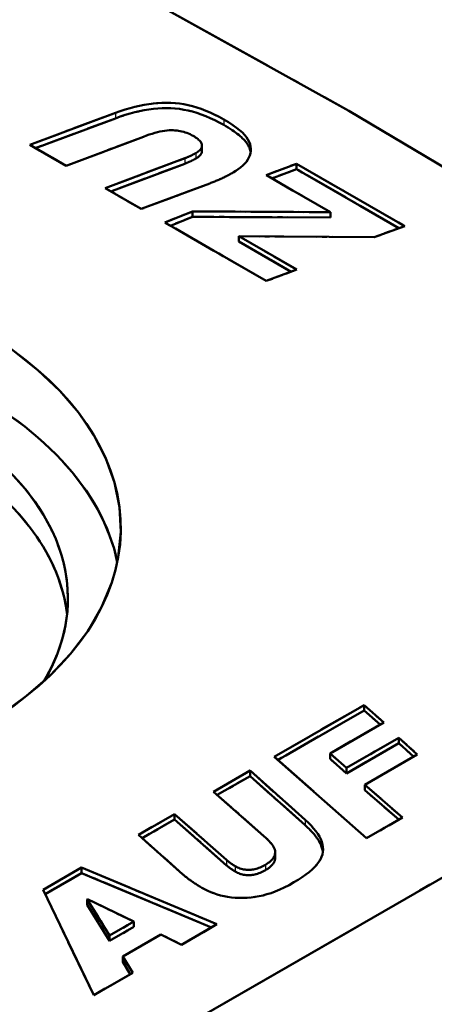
# Model space of a CAD drawing. Header units: millimetres. Extents: x 0 to 420, y 0 to 594.
# Tile 9 of 13: x 326 to 335, y 187 to 207. Entities that reach past the tile are written whole.
import ezdxf

# ---------------------------------------------------------------- set-up
doc = ezdxf.new("R2010")
doc.units = ezdxf.units.MM
doc.header["$LTSCALE"] = 2
doc.linetypes.add('LONG_DASH_DOTTED', pattern=[0.3001, 0.2362, -0.0295, 0.0049, -0.0295])
for name, color, linetype, lineweight in [('Sichtbare Kanten(DIN)', 7, 'Continuous', 50), ('Sichtbare tangentiale Kanten(DIN)', 3, 'Continuous', 25), ('Überlagerung [Formatvorlage Phantomlinien(DIN)]', 179, 'LONG_DASH_DOTTED', 50)]:
    doc.layers.add(name, color=color, linetype=linetype, lineweight=lineweight)

msp = doc.modelspace()

# ---------------------------------------------------------------- linework, layer by layer
at = {"layer": 'Sichtbare Kanten(DIN)'}
for p, q in [((321.706, 211.281), (333.002, 204.999)), ((326.57, 204.313), (328.296, 204.954)), ((328.296, 204.845), (326.685, 204.246)), ((333.002, 204.999), (345.763, 197.389)), ((328.861, 204.475), (327.305, 203.889)), ((327.305, 203.889), (326.57, 204.313)), ((330.043, 204.295), (330.043, 204.186)), ((328.09, 203.437), (329.698, 204.04)), ((329.698, 203.931), (328.204, 203.371)), ((331.336, 203.7), (331.948, 203.93)), ((331.948, 203.821), (331.451, 203.634)), ((331.948, 203.93), (334.131, 202.673)), ((331.948, 203.93), (331.948, 203.821)), ((334.015, 202.631), (331.948, 203.821)), ((332.634, 202.953), (331.336, 203.7)), ((328.82, 203.017), (328.09, 203.437)), ((330.204, 203.534), (328.82, 203.017)), ((329.297, 202.742), (329.852, 202.968)), ((329.852, 202.859), (329.407, 202.679)), ((329.852, 202.968), (332.634, 202.953)), ((329.852, 202.968), (329.852, 202.859)), ((332.634, 202.844), (329.852, 202.859)), ((332.634, 202.953), (332.634, 202.844)), ((331.34, 201.565), (329.297, 202.742)), ((334.131, 202.673), (333.514, 202.446)), ((330.787, 202.467), (331.958, 201.793)), ((330.787, 202.467), (330.787, 202.358)), ((333.514, 202.446), (330.787, 202.467)), ((331.842, 201.75), (330.787, 202.358)), ((331.958, 201.793), (331.34, 201.565)), ((345.739, 195.775), (319.762, 180.816)), ((331.502, 191.967), (333.312, 193.009)), ((333.312, 192.9), (331.576, 191.901)), ((333.312, 193.009), (333.312, 192.9)), ((333.312, 193.009), (333.707, 192.657)), ((333.633, 192.614), (333.312, 192.9)), ((333.707, 192.657), (332.625, 192.034)), ((332.954, 191.74), (334.011, 192.348)), ((334.011, 192.348), (334.385, 192.013)), ((334.011, 192.348), (334.011, 192.239)), ((334.011, 192.239), (332.954, 191.631)), ((334.311, 191.97), (334.011, 192.239)), ((333.358, 190.321), (331.502, 191.967)), ((332.625, 192.034), (332.954, 191.74)), ((332.625, 192.034), (332.625, 191.925)), ((332.954, 191.631), (332.625, 191.925)), ((334.385, 192.013), (333.324, 191.401)), ((332.954, 191.74), (332.954, 191.631)), ((330.277, 191.261), (331.012, 191.685)), ((331.012, 191.576), (330.352, 191.196)), ((331.012, 191.685), (331.012, 191.576)), ((331.012, 191.685), (332.126, 190.691)), ((332.126, 190.582), (331.012, 191.576)), ((333.324, 191.401), (334.086, 190.74)), ((333.324, 191.401), (333.324, 191.292)), ((331.293, 190.365), (330.277, 191.261)), ((334.01, 190.697), (333.324, 191.292)), ((328.761, 190.389), (329.492, 190.809)), ((329.492, 190.7), (328.836, 190.323)), ((329.492, 190.809), (330.538, 189.883)), ((329.492, 190.809), (329.492, 190.7)), ((330.538, 189.774), (329.492, 190.7)), ((334.086, 190.74), (333.358, 190.321)), ((329.66, 189.592), (328.761, 190.389)), ((331.52, 190.039), (331.52, 189.93)), ((326.838, 189.281), (327.614, 189.728)), ((327.614, 189.728), (330.345, 188.586)), ((327.614, 189.728), (327.614, 189.619)), ((327.614, 189.619), (326.879, 189.196)), ((330.235, 188.523), (327.614, 189.619)), ((327.863, 187.157), (326.838, 189.281)), ((327.736, 189.093), (327.729, 189.089)), ((327.729, 189.089), (327.729, 188.98)), ((327.729, 189.089), (328.181, 188.361)), ((327.729, 188.98), (328.181, 188.252)), ((328.666, 188.641), (327.736, 189.093)), ((328.181, 188.361), (328.666, 188.641)), ((328.181, 188.252), (328.666, 188.532)), ((328.666, 188.641), (328.666, 188.532)), ((330.345, 188.586), (329.63, 188.174)), ((328.181, 188.361), (328.181, 188.252)), ((329.213, 188.378), (328.444, 187.935)), ((329.63, 188.174), (329.213, 188.378)), ((328.444, 187.935), (328.648, 187.609)), ((328.444, 187.935), (328.444, 187.826)), ((328.598, 187.58), (328.444, 187.826)), ((328.648, 187.609), (327.863, 187.157))]:
    msp.add_line(p, q, dxfattribs=at)
at = {"layer": 'Sichtbare Kanten(DIN)', "flags": 128}
for points in [[(328.296, 204.954), (328.396, 204.99), (328.495, 205.023), (328.593, 205.052), (328.69, 205.077), (328.785, 205.1), (328.879, 205.118), (328.972, 205.134), (329.064, 205.145), (329.154, 205.154), (329.243, 205.159), (329.331, 205.16), (329.418, 205.159), (329.504, 205.153), (329.591, 205.143), (329.678, 205.129), (329.765, 205.112), (329.853, 205.09), (329.942, 205.064), (330.03, 205.034), (330.12, 205), (330.209, 204.961), (330.299, 204.919), (330.39, 204.873), (330.481, 204.822)], [(330.481, 204.713), (330.39, 204.764), (330.299, 204.81), (330.209, 204.852), (330.12, 204.891), (330.03, 204.925), (329.942, 204.955), (329.853, 204.981), (329.765, 205.003), (329.678, 205.02), (329.591, 205.034), (329.504, 205.044), (329.418, 205.05), (329.331, 205.051), (329.243, 205.05), (329.154, 205.045), (329.064, 205.036), (328.972, 205.025), (328.879, 205.009), (328.785, 204.991), (328.69, 204.968), (328.593, 204.943), (328.495, 204.914), (328.396, 204.881), (328.296, 204.845)], [(330.481, 204.822), (330.576, 204.765), (330.662, 204.71), (330.737, 204.657), (330.802, 204.606), (330.858, 204.557), (330.903, 204.51), (330.94, 204.464), (330.97, 204.417), (330.994, 204.371), (331.012, 204.324), (331.023, 204.278), (331.029, 204.231), (331.028, 204.185), (331.021, 204.14), (331.009, 204.096), (330.991, 204.053), (330.967, 204.012), (330.938, 203.971), (330.904, 203.932), (330.865, 203.894), (330.822, 203.857), (330.775, 203.821), (330.724, 203.786), (330.669, 203.752)], [(329.864, 204.493), (329.834, 204.509), (329.803, 204.524), (329.772, 204.538), (329.74, 204.551), (329.707, 204.562), (329.674, 204.572), (329.64, 204.581), (329.605, 204.588), (329.57, 204.594), (329.533, 204.599), (329.496, 204.602), (329.459, 204.605), (329.42, 204.605), (329.379, 204.604), (329.336, 204.6), (329.291, 204.595), (329.244, 204.587), (329.195, 204.577), (329.144, 204.565), (329.092, 204.551), (329.037, 204.535), (328.98, 204.517), (328.922, 204.497), (328.861, 204.475)], [(331.025, 204.161), (331.021, 204.183), (331.015, 204.204), (331.009, 204.226), (331, 204.248), (330.991, 204.269), (330.98, 204.291), (330.968, 204.312), (330.954, 204.334), (330.939, 204.356), (330.923, 204.377), (330.905, 204.399), (330.885, 204.42), (330.863, 204.442), (330.84, 204.465), (330.814, 204.488), (330.785, 204.511), (330.755, 204.535), (330.722, 204.559), (330.687, 204.584), (330.65, 204.609), (330.611, 204.634), (330.57, 204.66), (330.526, 204.686), (330.481, 204.713)], [(329.916, 204.142), (329.938, 204.155), (329.958, 204.169), (329.976, 204.182), (329.992, 204.196), (330.006, 204.21), (330.017, 204.224), (330.027, 204.238), (330.034, 204.252), (330.039, 204.266), (330.042, 204.281), (330.043, 204.295), (330.042, 204.31), (330.039, 204.324), (330.034, 204.339), (330.026, 204.354), (330.017, 204.369), (330.005, 204.384), (329.991, 204.4), (329.975, 204.415), (329.957, 204.43), (329.937, 204.446), (329.915, 204.461), (329.89, 204.477), (329.864, 204.493)], [(329.698, 204.04), (329.707, 204.043), (329.717, 204.047), (329.726, 204.05), (329.736, 204.054), (329.745, 204.058), (329.754, 204.062), (329.763, 204.066), (329.773, 204.07), (329.782, 204.074), (329.791, 204.078), (329.8, 204.082), (329.809, 204.086), (329.818, 204.09), (329.827, 204.095), (329.836, 204.099), (329.845, 204.104), (329.854, 204.108), (329.863, 204.113), (329.872, 204.117), (329.881, 204.122), (329.89, 204.127), (329.898, 204.132), (329.907, 204.137), (329.916, 204.142)], [(329.916, 204.033), (329.907, 204.028), (329.898, 204.023), (329.89, 204.018), (329.881, 204.013), (329.872, 204.008), (329.863, 204.004), (329.854, 203.999), (329.845, 203.995), (329.836, 203.99), (329.827, 203.986), (329.818, 203.981), (329.809, 203.977), (329.8, 203.973), (329.791, 203.969), (329.782, 203.965), (329.773, 203.961), (329.763, 203.957), (329.754, 203.953), (329.745, 203.949), (329.736, 203.945), (329.726, 203.941), (329.717, 203.938), (329.707, 203.934), (329.698, 203.931)], [(330.043, 204.186), (330.043, 204.179), (330.043, 204.173), (330.041, 204.166), (330.04, 204.159), (330.038, 204.153), (330.035, 204.146), (330.033, 204.14), (330.029, 204.133), (330.025, 204.127), (330.021, 204.12), (330.017, 204.114), (330.012, 204.108), (330.006, 204.101), (330, 204.095), (329.994, 204.089), (329.987, 204.082), (329.979, 204.076), (329.972, 204.07), (329.963, 204.063), (329.955, 204.057), (329.946, 204.051), (329.936, 204.045), (329.926, 204.039), (329.916, 204.033)], [(330.669, 203.752), (330.651, 203.742), (330.632, 203.731), (330.614, 203.721), (330.595, 203.711), (330.576, 203.701), (330.557, 203.691), (330.538, 203.681), (330.52, 203.672), (330.5, 203.662), (330.481, 203.653), (330.462, 203.644), (330.443, 203.634), (330.423, 203.625), (330.404, 203.616), (330.384, 203.608), (330.364, 203.599), (330.345, 203.59), (330.325, 203.582), (330.305, 203.574), (330.285, 203.566), (330.265, 203.558), (330.245, 203.55), (330.224, 203.542), (330.204, 203.534)], [(332.126, 190.691), (332.188, 190.633), (332.245, 190.576), (332.295, 190.519), (332.34, 190.464), (332.378, 190.409), (332.411, 190.355), (332.437, 190.301), (332.458, 190.248), (332.473, 190.196), (332.481, 190.145), (332.484, 190.094), (332.481, 190.045), (332.471, 189.995), (332.454, 189.945), (332.43, 189.895), (332.399, 189.844), (332.361, 189.794), (332.316, 189.743), (332.264, 189.692), (332.205, 189.64), (332.138, 189.589), (332.065, 189.537), (331.984, 189.485), (331.897, 189.433)], [(332.481, 190.043), (332.477, 190.064), (332.473, 190.085), (332.468, 190.106), (332.462, 190.128), (332.455, 190.149), (332.446, 190.171), (332.437, 190.193), (332.427, 190.215), (332.416, 190.237), (332.403, 190.259), (332.39, 190.281), (332.376, 190.303), (332.361, 190.326), (332.344, 190.349), (332.327, 190.371), (332.309, 190.394), (332.289, 190.417), (332.269, 190.44), (332.248, 190.464), (332.225, 190.487), (332.202, 190.51), (332.178, 190.534), (332.152, 190.558), (332.126, 190.582)], [(331.325, 189.788), (331.353, 189.805), (331.379, 189.823), (331.403, 189.841), (331.425, 189.859), (331.445, 189.878), (331.462, 189.897), (331.477, 189.917), (331.49, 189.937), (331.5, 189.957), (331.509, 189.978), (331.515, 189.999), (331.519, 190.021), (331.52, 190.044), (331.517, 190.067), (331.511, 190.092), (331.501, 190.118), (331.488, 190.145), (331.471, 190.173), (331.45, 190.202), (331.426, 190.232), (331.398, 190.264), (331.367, 190.297), (331.332, 190.33), (331.293, 190.365)], [(331.52, 189.93), (331.52, 189.918), (331.518, 189.906), (331.516, 189.894), (331.513, 189.883), (331.51, 189.872), (331.506, 189.86), (331.501, 189.849), (331.496, 189.838), (331.49, 189.828), (331.483, 189.817), (331.476, 189.806), (331.468, 189.796), (331.46, 189.785), (331.451, 189.775), (331.441, 189.765), (331.43, 189.755), (331.419, 189.745), (331.408, 189.735), (331.396, 189.726), (331.383, 189.716), (331.369, 189.707), (331.355, 189.697), (331.34, 189.688), (331.325, 189.679)], [(330.538, 189.883), (330.544, 189.878), (330.55, 189.872), (330.556, 189.867), (330.563, 189.862), (330.569, 189.856), (330.576, 189.851), (330.583, 189.846), (330.59, 189.84), (330.597, 189.835), (330.604, 189.83), (330.611, 189.824), (330.618, 189.819), (330.626, 189.814), (330.633, 189.809), (330.641, 189.804), (330.649, 189.798), (330.657, 189.793), (330.665, 189.788), (330.673, 189.783), (330.681, 189.778), (330.689, 189.773), (330.698, 189.768), (330.706, 189.763), (330.715, 189.758)], [(330.715, 189.649), (330.706, 189.654), (330.698, 189.659), (330.689, 189.664), (330.681, 189.669), (330.673, 189.674), (330.665, 189.679), (330.657, 189.684), (330.649, 189.689), (330.641, 189.695), (330.633, 189.7), (330.626, 189.705), (330.618, 189.71), (330.611, 189.715), (330.604, 189.721), (330.597, 189.726), (330.59, 189.731), (330.583, 189.737), (330.576, 189.742), (330.569, 189.747), (330.563, 189.753), (330.556, 189.758), (330.55, 189.763), (330.544, 189.769), (330.538, 189.774)], [(330.715, 189.758), (330.738, 189.745), (330.762, 189.733), (330.785, 189.723), (330.809, 189.714), (330.833, 189.706), (330.857, 189.699), (330.882, 189.694), (330.907, 189.69), (330.931, 189.687), (330.956, 189.685), (330.981, 189.684), (331.007, 189.685), (331.032, 189.687), (331.058, 189.69), (331.084, 189.694), (331.11, 189.7), (331.136, 189.707), (331.163, 189.714), (331.189, 189.724), (331.216, 189.734), (331.243, 189.746), (331.27, 189.759), (331.297, 189.773), (331.325, 189.788)], [(330.039, 189.324), (330.02, 189.335), (330.002, 189.345), (329.985, 189.356), (329.967, 189.367), (329.95, 189.378), (329.932, 189.388), (329.916, 189.399), (329.899, 189.41), (329.882, 189.421), (329.866, 189.432), (329.85, 189.443), (329.834, 189.454), (329.818, 189.466), (329.803, 189.477), (329.788, 189.488), (329.773, 189.499), (329.758, 189.511), (329.743, 189.522), (329.729, 189.534), (329.714, 189.545), (329.7, 189.557), (329.687, 189.568), (329.673, 189.58), (329.66, 189.592)], [(331.325, 189.679), (331.297, 189.664), (331.27, 189.65), (331.243, 189.637), (331.216, 189.625), (331.189, 189.615), (331.163, 189.605), (331.136, 189.597), (331.11, 189.591), (331.084, 189.585), (331.058, 189.581), (331.032, 189.578), (331.007, 189.576), (330.981, 189.575), (330.956, 189.576), (330.931, 189.578), (330.907, 189.581), (330.882, 189.585), (330.857, 189.59), (330.833, 189.597), (330.809, 189.605), (330.785, 189.614), (330.762, 189.624), (330.738, 189.636), (330.715, 189.649)], [(331.897, 189.433), (331.798, 189.378), (331.702, 189.328), (331.61, 189.285), (331.522, 189.247), (331.436, 189.216), (331.354, 189.19), (331.274, 189.168), (331.194, 189.151), (331.113, 189.137), (331.032, 189.127), (330.951, 189.12), (330.87, 189.117), (330.79, 189.118), (330.712, 189.121), (330.635, 189.128), (330.561, 189.139), (330.489, 189.152), (330.419, 189.169), (330.35, 189.189), (330.284, 189.211), (330.22, 189.236), (330.158, 189.263), (330.097, 189.292), (330.039, 189.324)]]:
    msp.add_lwpolyline(points, dxfattribs=at)
at = {"layer": 'Sichtbare Kanten(DIN)'}
for centre, major_axis, start_param, end_param in [((318.373, 196.575), (10.033, 0), 1.950586, 7.474192), ((318.373, 195.213), (10.033, 0), 0.11819, 0.866414), ((318.373, 195.158), (8.967, 0), 5.955317, 7.015701), ((318.373, 194.504), (8.967, 0), 0.063374, 0.732516)]:
    msp.add_ellipse(centre, major_axis=major_axis, ratio=0.575862, start_param=start_param, end_param=end_param, dxfattribs=at)
at = {"layer": 'Sichtbare tangentiale Kanten(DIN)'}
for p, q in [((328.296, 204.954), (328.296, 204.845)), ((330.481, 204.822), (330.481, 204.713)), ((329.698, 204.04), (329.698, 203.931)), ((329.916, 204.142), (329.916, 204.033)), ((332.126, 190.691), (332.126, 190.582)), ((330.538, 189.883), (330.538, 189.774)), ((330.715, 189.758), (330.715, 189.649)), ((331.325, 189.788), (331.325, 189.679))]:
    msp.add_line(p, q, dxfattribs=at)
at = {"layer": 'Sichtbare tangentiale Kanten(DIN)', "ltscale": 0.078614}
for p, q in [((328.296, 204.949), (328.296, 204.851)), ((330.481, 204.817), (330.481, 204.719)), ((329.698, 204.034), (329.698, 203.936)), ((329.916, 204.136), (329.916, 204.038)), ((332.126, 190.685), (332.126, 190.587)), ((330.538, 189.878), (330.538, 189.78)), ((330.715, 189.752), (330.715, 189.654)), ((331.325, 189.782), (331.325, 189.684))]:
    msp.add_line(p, q, dxfattribs=at)
at = {"layer": 'Überlagerung [Formatvorlage Phantomlinien(DIN)]', "ltscale": 10.299978}
msp.add_line((321.706, 211.281), (333.002, 204.999), dxfattribs=at)
at = {"layer": 'Überlagerung [Formatvorlage Phantomlinien(DIN)]', "ltscale": 1.347556}
for p, q in [((326.57, 204.313), (328.296, 204.954)), ((331.012, 191.685), (332.126, 190.691)), ((332.126, 190.582), (331.012, 191.576))]:
    msp.add_line(p, q, dxfattribs=at)
at = {"layer": 'Überlagerung [Formatvorlage Phantomlinien(DIN)]', "ltscale": 1.257738}
msp.add_line((328.296, 204.845), (326.685, 204.246), dxfattribs=at)
at = {"layer": 'Überlagerung [Formatvorlage Phantomlinien(DIN)]', "ltscale": 12.050369}
msp.add_line((333.002, 204.999), (345.763, 197.389), dxfattribs=at)
at = {"layer": 'Überlagerung [Formatvorlage Phantomlinien(DIN)]', "ltscale": 1.219105}
for p, q in [((328.861, 204.475), (327.305, 203.889)), ((331.293, 190.365), (330.277, 191.261))]:
    msp.add_line(p, q, dxfattribs=at)
at = {"layer": 'Überlagerung [Formatvorlage Phantomlinien(DIN)]', "ltscale": 0.681734}
for p, q in [((327.305, 203.889), (326.57, 204.313)), ((330.277, 191.261), (331.012, 191.685))]:
    msp.add_line(p, q, dxfattribs=at)
at = {"layer": 'Überlagerung [Formatvorlage Phantomlinien(DIN)]', "ltscale": 0.08736}
for p, q in [((330.043, 204.295), (330.043, 204.186)), ((331.948, 203.93), (331.948, 203.821)), ((329.852, 202.968), (329.852, 202.859)), ((332.634, 202.953), (332.634, 202.844)), ((330.787, 202.467), (330.787, 202.358)), ((333.312, 193.009), (333.312, 192.9)), ((334.011, 192.348), (334.011, 192.239)), ((332.625, 192.034), (332.625, 191.925)), ((332.954, 191.74), (332.954, 191.631)), ((331.012, 191.685), (331.012, 191.576)), ((333.324, 191.401), (333.324, 191.292)), ((329.492, 190.809), (329.492, 190.7)), ((331.52, 190.039), (331.52, 189.93)), ((327.614, 189.728), (327.614, 189.619)), ((327.729, 189.089), (327.729, 188.98)), ((328.666, 188.641), (328.666, 188.532)), ((328.181, 188.361), (328.181, 188.252)), ((328.444, 187.935), (328.444, 187.826))]:
    msp.add_line(p, q, dxfattribs=at)
at = {"layer": 'Überlagerung [Formatvorlage Phantomlinien(DIN)]', "ltscale": 1.258341}
for p, q in [((328.09, 203.437), (329.698, 204.04)), ((329.492, 190.809), (330.538, 189.883)), ((330.538, 189.774), (329.492, 190.7))]:
    msp.add_line(p, q, dxfattribs=at)
at = {"layer": 'Überlagerung [Formatvorlage Phantomlinien(DIN)]', "ltscale": 1.168591}
msp.add_line((329.698, 203.931), (328.204, 203.371), dxfattribs=at)
at = {"layer": 'Überlagerung [Formatvorlage Phantomlinien(DIN)]', "ltscale": 0.479497}
msp.add_line((331.336, 203.7), (331.948, 203.93), dxfattribs=at)
at = {"layer": 'Überlagerung [Formatvorlage Phantomlinien(DIN)]', "ltscale": 0.389769}
msp.add_line((331.948, 203.821), (331.451, 203.634), dxfattribs=at)
at = {"layer": 'Überlagerung [Formatvorlage Phantomlinien(DIN)]', "ltscale": 2.024357}
msp.add_line((331.948, 203.93), (334.131, 202.673), dxfattribs=at)
at = {"layer": 'Überlagerung [Formatvorlage Phantomlinien(DIN)]', "ltscale": 1.917266}
msp.add_line((334.015, 202.631), (331.948, 203.821), dxfattribs=at)
at = {"layer": 'Überlagerung [Formatvorlage Phantomlinien(DIN)]', "ltscale": 1.203631}
msp.add_line((332.634, 202.953), (331.336, 203.7), dxfattribs=at)
at = {"layer": 'Überlagerung [Formatvorlage Phantomlinien(DIN)]', "ltscale": 0.677525}
for p, q in [((328.82, 203.017), (328.09, 203.437)), ((328.761, 190.389), (329.492, 190.809))]:
    msp.add_line(p, q, dxfattribs=at)
at = {"layer": 'Überlagerung [Formatvorlage Phantomlinien(DIN)]', "ltscale": 1.082111}
for p, q in [((330.204, 203.534), (328.82, 203.017)), ((329.66, 189.592), (328.761, 190.389))]:
    msp.add_line(p, q, dxfattribs=at)
at = {"layer": 'Überlagerung [Formatvorlage Phantomlinien(DIN)]', "ltscale": 0.446202}
msp.add_line((329.297, 202.742), (329.852, 202.968), dxfattribs=at)
at = {"layer": 'Überlagerung [Formatvorlage Phantomlinien(DIN)]', "ltscale": 0.35711}
msp.add_line((329.852, 202.859), (329.407, 202.679), dxfattribs=at)
at = {"layer": 'Überlagerung [Formatvorlage Phantomlinien(DIN)]', "ltscale": 1.824341}
for p, q in [((329.852, 202.968), (332.634, 202.953)), ((332.634, 202.844), (329.852, 202.859))]:
    msp.add_line(p, q, dxfattribs=at)
at = {"layer": 'Überlagerung [Formatvorlage Phantomlinien(DIN)]', "ltscale": 1.895987}
msp.add_line((331.34, 201.565), (329.297, 202.742), dxfattribs=at)
at = {"layer": 'Überlagerung [Formatvorlage Phantomlinien(DIN)]', "ltscale": 0.480382}
for p, q in [((334.131, 202.673), (333.514, 202.446)), ((331.958, 201.793), (331.34, 201.565))]:
    msp.add_line(p, q, dxfattribs=at)
at = {"layer": 'Überlagerung [Formatvorlage Phantomlinien(DIN)]', "ltscale": 1.085783}
msp.add_line((330.787, 202.467), (331.958, 201.793), dxfattribs=at)
at = {"layer": 'Überlagerung [Formatvorlage Phantomlinien(DIN)]', "ltscale": 1.788699}
msp.add_line((333.514, 202.446), (330.787, 202.467), dxfattribs=at)
at = {"layer": 'Überlagerung [Formatvorlage Phantomlinien(DIN)]', "ltscale": 0.978692}
msp.add_line((331.842, 201.75), (330.787, 202.358), dxfattribs=at)
at = {"layer": 'Überlagerung [Formatvorlage Phantomlinien(DIN)]', "ltscale": 24.096775}
msp.add_line((345.739, 195.775), (319.762, 180.816), dxfattribs=at)
at = {"layer": 'Überlagerung [Formatvorlage Phantomlinien(DIN)]', "ltscale": 1.679231}
msp.add_line((331.502, 191.967), (333.312, 193.009), dxfattribs=at)
at = {"layer": 'Überlagerung [Formatvorlage Phantomlinien(DIN)]', "ltscale": 1.610108}
msp.add_line((333.312, 192.9), (331.576, 191.901), dxfattribs=at)
at = {"layer": 'Überlagerung [Formatvorlage Phantomlinien(DIN)]', "ltscale": 0.477878}
msp.add_line((333.312, 193.009), (333.707, 192.657), dxfattribs=at)
at = {"layer": 'Überlagerung [Formatvorlage Phantomlinien(DIN)]', "ltscale": 0.38805}
msp.add_line((333.633, 192.614), (333.312, 192.9), dxfattribs=at)
at = {"layer": 'Überlagerung [Formatvorlage Phantomlinien(DIN)]', "ltscale": 1.003711}
msp.add_line((333.707, 192.657), (332.625, 192.034), dxfattribs=at)
at = {"layer": 'Überlagerung [Formatvorlage Phantomlinien(DIN)]', "ltscale": 0.980562}
for p, q in [((332.954, 191.74), (334.011, 192.348)), ((334.011, 192.239), (332.954, 191.631))]:
    msp.add_line(p, q, dxfattribs=at)
at = {"layer": 'Überlagerung [Formatvorlage Phantomlinien(DIN)]', "ltscale": 0.454363}
msp.add_line((334.011, 192.348), (334.385, 192.013), dxfattribs=at)
at = {"layer": 'Überlagerung [Formatvorlage Phantomlinien(DIN)]', "ltscale": 0.364502}
msp.add_line((334.311, 191.97), (334.011, 192.239), dxfattribs=at)
at = {"layer": 'Überlagerung [Formatvorlage Phantomlinien(DIN)]', "ltscale": 2.235313}
msp.add_line((333.358, 190.321), (331.502, 191.967), dxfattribs=at)
at = {"layer": 'Überlagerung [Formatvorlage Phantomlinien(DIN)]', "ltscale": 0.398215}
for p, q in [((332.625, 192.034), (332.954, 191.74)), ((332.954, 191.631), (332.625, 191.925))]:
    msp.add_line(p, q, dxfattribs=at)
at = {"layer": 'Überlagerung [Formatvorlage Phantomlinien(DIN)]', "ltscale": 0.984771}
msp.add_line((334.385, 192.013), (333.324, 191.401), dxfattribs=at)
at = {"layer": 'Überlagerung [Formatvorlage Phantomlinien(DIN)]', "ltscale": 0.612362}
msp.add_line((331.012, 191.576), (330.352, 191.196), dxfattribs=at)
at = {"layer": 'Überlagerung [Formatvorlage Phantomlinien(DIN)]', "ltscale": 0.90374}
msp.add_line((333.324, 191.401), (334.086, 190.74), dxfattribs=at)
at = {"layer": 'Überlagerung [Formatvorlage Phantomlinien(DIN)]', "ltscale": 0.81417}
msp.add_line((334.01, 190.697), (333.324, 191.292), dxfattribs=at)
at = {"layer": 'Überlagerung [Formatvorlage Phantomlinien(DIN)]', "ltscale": 0.608403}
msp.add_line((329.492, 190.7), (328.836, 190.323), dxfattribs=at)
at = {"layer": 'Überlagerung [Formatvorlage Phantomlinien(DIN)]', "ltscale": 0.67542}
msp.add_line((334.086, 190.74), (333.358, 190.321), dxfattribs=at)
at = {"layer": 'Überlagerung [Formatvorlage Phantomlinien(DIN)]', "ltscale": 0.719613}
msp.add_line((326.838, 189.281), (327.614, 189.728), dxfattribs=at)
at = {"layer": 'Überlagerung [Formatvorlage Phantomlinien(DIN)]', "ltscale": 2.213797}
msp.add_line((327.614, 189.728), (330.345, 188.586), dxfattribs=at)
at = {"layer": 'Überlagerung [Formatvorlage Phantomlinien(DIN)]', "ltscale": 0.681418}
msp.add_line((327.614, 189.619), (326.879, 189.196), dxfattribs=at)
at = {"layer": 'Überlagerung [Formatvorlage Phantomlinien(DIN)]', "ltscale": 2.124898}
msp.add_line((330.235, 188.523), (327.614, 189.619), dxfattribs=at)
at = {"layer": 'Überlagerung [Formatvorlage Phantomlinien(DIN)]', "ltscale": 2.511221}
msp.add_line((327.863, 187.157), (326.838, 189.281), dxfattribs=at)
at = {"layer": 'Überlagerung [Formatvorlage Phantomlinien(DIN)]', "ltscale": 0.006213}
msp.add_line((327.736, 189.093), (327.729, 189.089), dxfattribs=at)
at = {"layer": 'Überlagerung [Formatvorlage Phantomlinien(DIN)]', "ltscale": 0.880056}
for p, q in [((327.729, 189.089), (328.181, 188.361)), ((327.729, 188.98), (328.181, 188.252))]:
    msp.add_line(p, q, dxfattribs=at)
at = {"layer": 'Überlagerung [Formatvorlage Phantomlinien(DIN)]', "ltscale": 0.798218}
msp.add_line((328.666, 188.641), (327.736, 189.093), dxfattribs=at)
at = {"layer": 'Überlagerung [Formatvorlage Phantomlinien(DIN)]', "ltscale": 0.450247}
for p, q in [((328.181, 188.361), (328.666, 188.641)), ((328.181, 188.252), (328.666, 188.532))]:
    msp.add_line(p, q, dxfattribs=at)
at = {"layer": 'Überlagerung [Formatvorlage Phantomlinien(DIN)]', "ltscale": 0.662794}
msp.add_line((330.345, 188.586), (329.63, 188.174), dxfattribs=at)
at = {"layer": 'Überlagerung [Formatvorlage Phantomlinien(DIN)]', "ltscale": 0.7133}
msp.add_line((329.213, 188.378), (328.444, 187.935), dxfattribs=at)
at = {"layer": 'Überlagerung [Formatvorlage Phantomlinien(DIN)]', "ltscale": 0.358863}
msp.add_line((329.63, 188.174), (329.213, 188.378), dxfattribs=at)
at = {"layer": 'Überlagerung [Formatvorlage Phantomlinien(DIN)]', "ltscale": 0.395286}
msp.add_line((328.444, 187.935), (328.648, 187.609), dxfattribs=at)
at = {"layer": 'Überlagerung [Formatvorlage Phantomlinien(DIN)]', "ltscale": 0.298251}
msp.add_line((328.598, 187.58), (328.444, 187.826), dxfattribs=at)
at = {"layer": 'Überlagerung [Formatvorlage Phantomlinien(DIN)]', "ltscale": 0.728031}
msp.add_line((328.648, 187.609), (327.863, 187.157), dxfattribs=at)
at = {"layer": 'Überlagerung [Formatvorlage Phantomlinien(DIN)]', "ltscale": 1.597617, "flags": 128}
for points in [[(328.296, 204.954), (328.396, 204.99), (328.495, 205.023), (328.593, 205.052), (328.69, 205.077), (328.785, 205.1), (328.879, 205.118), (328.972, 205.134), (329.064, 205.145), (329.154, 205.154), (329.243, 205.159), (329.331, 205.16), (329.418, 205.159), (329.504, 205.153), (329.591, 205.143), (329.678, 205.129), (329.765, 205.112), (329.853, 205.09), (329.942, 205.064), (330.03, 205.034), (330.12, 205), (330.209, 204.961), (330.299, 204.919), (330.39, 204.873), (330.481, 204.822)], [(330.481, 204.713), (330.39, 204.764), (330.299, 204.81), (330.209, 204.852), (330.12, 204.891), (330.03, 204.925), (329.942, 204.955), (329.853, 204.981), (329.765, 205.003), (329.678, 205.02), (329.591, 205.034), (329.504, 205.044), (329.418, 205.05), (329.331, 205.051), (329.243, 205.05), (329.154, 205.045), (329.064, 205.036), (328.972, 205.025), (328.879, 205.009), (328.785, 204.991), (328.69, 204.968), (328.593, 204.943), (328.495, 204.914), (328.396, 204.881), (328.296, 204.845)]]:
    msp.add_lwpolyline(points, dxfattribs=at)
at = {"layer": 'Überlagerung [Formatvorlage Phantomlinien(DIN)]', "ltscale": 1.394764, "flags": 128}
for points in [[(330.481, 204.822), (330.576, 204.765), (330.662, 204.71), (330.737, 204.657), (330.802, 204.606), (330.858, 204.557), (330.903, 204.51), (330.94, 204.464), (330.97, 204.417), (330.994, 204.371), (331.012, 204.324), (331.023, 204.278), (331.029, 204.231), (331.028, 204.185), (331.021, 204.14), (331.009, 204.096), (330.991, 204.053), (330.967, 204.012), (330.938, 203.971), (330.904, 203.932), (330.865, 203.894), (330.822, 203.857), (330.775, 203.821), (330.724, 203.786), (330.669, 203.752)], [(331.897, 189.433), (331.798, 189.378), (331.702, 189.328), (331.61, 189.285), (331.522, 189.247), (331.436, 189.216), (331.354, 189.19), (331.274, 189.168), (331.194, 189.151), (331.113, 189.137), (331.032, 189.127), (330.951, 189.12), (330.87, 189.117), (330.79, 189.118), (330.712, 189.121), (330.635, 189.128), (330.561, 189.139), (330.489, 189.152), (330.419, 189.169), (330.35, 189.189), (330.284, 189.211), (330.22, 189.236), (330.158, 189.263), (330.097, 189.292), (330.039, 189.324)]]:
    msp.add_lwpolyline(points, dxfattribs=at)
at = {"layer": 'Überlagerung [Formatvorlage Phantomlinien(DIN)]', "ltscale": 0.726802, "flags": 128}
for points in [[(329.864, 204.493), (329.834, 204.509), (329.803, 204.524), (329.772, 204.538), (329.74, 204.551), (329.707, 204.562), (329.674, 204.572), (329.64, 204.581), (329.605, 204.588), (329.57, 204.594), (329.533, 204.599), (329.496, 204.602), (329.459, 204.605), (329.42, 204.605), (329.379, 204.604), (329.336, 204.6), (329.291, 204.595), (329.244, 204.587), (329.195, 204.577), (329.144, 204.565), (329.092, 204.551), (329.037, 204.535), (328.98, 204.517), (328.922, 204.497), (328.861, 204.475)], [(331.325, 189.788), (331.353, 189.805), (331.379, 189.823), (331.403, 189.841), (331.425, 189.859), (331.445, 189.878), (331.462, 189.897), (331.477, 189.917), (331.49, 189.937), (331.5, 189.957), (331.509, 189.978), (331.515, 189.999), (331.519, 190.021), (331.52, 190.044), (331.517, 190.067), (331.511, 190.092), (331.501, 190.118), (331.488, 190.145), (331.471, 190.173), (331.45, 190.202), (331.426, 190.232), (331.398, 190.264), (331.367, 190.297), (331.332, 190.33), (331.293, 190.365)]]:
    msp.add_lwpolyline(points, dxfattribs=at)
at = {"layer": 'Überlagerung [Formatvorlage Phantomlinien(DIN)]', "ltscale": 0.739134, "flags": 128}
msp.add_lwpolyline([(331.025, 204.161), (331.021, 204.183), (331.015, 204.204), (331.009, 204.226), (331, 204.248), (330.991, 204.269), (330.98, 204.291), (330.968, 204.312), (330.954, 204.334), (330.939, 204.356), (330.923, 204.377), (330.905, 204.399), (330.885, 204.42), (330.863, 204.442), (330.84, 204.465), (330.814, 204.488), (330.785, 204.511), (330.755, 204.535), (330.722, 204.559), (330.687, 204.584), (330.65, 204.609), (330.611, 204.634), (330.57, 204.66), (330.526, 204.686), (330.481, 204.713)], dxfattribs=at)
at = {"layer": 'Überlagerung [Formatvorlage Phantomlinien(DIN)]', "ltscale": 0.459925, "flags": 128}
for points in [[(329.916, 204.142), (329.938, 204.155), (329.958, 204.169), (329.976, 204.182), (329.992, 204.196), (330.006, 204.21), (330.017, 204.224), (330.027, 204.238), (330.034, 204.252), (330.039, 204.266), (330.042, 204.281), (330.043, 204.295), (330.042, 204.31), (330.039, 204.324), (330.034, 204.339), (330.026, 204.354), (330.017, 204.369), (330.005, 204.384), (329.991, 204.4), (329.975, 204.415), (329.957, 204.43), (329.937, 204.446), (329.915, 204.461), (329.89, 204.477), (329.864, 204.493)], [(330.715, 189.758), (330.738, 189.745), (330.762, 189.733), (330.785, 189.723), (330.809, 189.714), (330.833, 189.706), (330.857, 189.699), (330.882, 189.694), (330.907, 189.69), (330.931, 189.687), (330.956, 189.685), (330.981, 189.684), (331.007, 189.685), (331.032, 189.687), (331.058, 189.69), (331.084, 189.694), (331.11, 189.7), (331.136, 189.707), (331.163, 189.714), (331.189, 189.724), (331.216, 189.734), (331.243, 189.746), (331.27, 189.759), (331.297, 189.773), (331.325, 189.788)], [(331.325, 189.679), (331.297, 189.664), (331.27, 189.65), (331.243, 189.637), (331.216, 189.625), (331.189, 189.615), (331.163, 189.605), (331.136, 189.597), (331.11, 189.591), (331.084, 189.585), (331.058, 189.581), (331.032, 189.578), (331.007, 189.576), (330.981, 189.575), (330.956, 189.576), (330.931, 189.578), (330.907, 189.581), (330.882, 189.585), (330.857, 189.59), (330.833, 189.597), (330.809, 189.605), (330.785, 189.614), (330.762, 189.624), (330.738, 189.636), (330.715, 189.649)]]:
    msp.add_lwpolyline(points, dxfattribs=at)
at = {"layer": 'Überlagerung [Formatvorlage Phantomlinien(DIN)]', "ltscale": 0.18432, "flags": 128}
for points in [[(329.698, 204.04), (329.707, 204.043), (329.717, 204.047), (329.726, 204.05), (329.736, 204.054), (329.745, 204.058), (329.754, 204.062), (329.763, 204.066), (329.773, 204.07), (329.782, 204.074), (329.791, 204.078), (329.8, 204.082), (329.809, 204.086), (329.818, 204.09), (329.827, 204.095), (329.836, 204.099), (329.845, 204.104), (329.854, 204.108), (329.863, 204.113), (329.872, 204.117), (329.881, 204.122), (329.89, 204.127), (329.898, 204.132), (329.907, 204.137), (329.916, 204.142)], [(329.916, 204.033), (329.907, 204.028), (329.898, 204.023), (329.89, 204.018), (329.881, 204.013), (329.872, 204.008), (329.863, 204.004), (329.854, 203.999), (329.845, 203.995), (329.836, 203.99), (329.827, 203.986), (329.818, 203.981), (329.809, 203.977), (329.8, 203.973), (329.791, 203.969), (329.782, 203.965), (329.773, 203.961), (329.763, 203.957), (329.754, 203.953), (329.745, 203.949), (329.736, 203.945), (329.726, 203.941), (329.717, 203.938), (329.707, 203.934), (329.698, 203.931)], [(330.538, 189.883), (330.544, 189.878), (330.55, 189.872), (330.556, 189.867), (330.563, 189.862), (330.569, 189.856), (330.576, 189.851), (330.583, 189.846), (330.59, 189.84), (330.597, 189.835), (330.604, 189.83), (330.611, 189.824), (330.618, 189.819), (330.626, 189.814), (330.633, 189.809), (330.641, 189.804), (330.649, 189.798), (330.657, 189.793), (330.665, 189.788), (330.673, 189.783), (330.681, 189.778), (330.689, 189.773), (330.698, 189.768), (330.706, 189.763), (330.715, 189.758)], [(330.715, 189.649), (330.706, 189.654), (330.698, 189.659), (330.689, 189.664), (330.681, 189.669), (330.673, 189.674), (330.665, 189.679), (330.657, 189.684), (330.649, 189.689), (330.641, 189.695), (330.633, 189.7), (330.626, 189.705), (330.618, 189.71), (330.611, 189.715), (330.604, 189.721), (330.597, 189.726), (330.59, 189.731), (330.583, 189.737), (330.576, 189.742), (330.569, 189.747), (330.563, 189.753), (330.556, 189.758), (330.55, 189.763), (330.544, 189.769), (330.538, 189.774)]]:
    msp.add_lwpolyline(points, dxfattribs=at)
at = {"layer": 'Überlagerung [Formatvorlage Phantomlinien(DIN)]', "ltscale": 0.19871, "flags": 128}
msp.add_lwpolyline([(330.043, 204.186), (330.043, 204.179), (330.043, 204.173), (330.041, 204.166), (330.04, 204.159), (330.038, 204.153), (330.035, 204.146), (330.033, 204.14), (330.029, 204.133), (330.025, 204.127), (330.021, 204.12), (330.017, 204.114), (330.012, 204.108), (330.006, 204.101), (330, 204.095), (329.994, 204.089), (329.987, 204.082), (329.979, 204.076), (329.972, 204.07), (329.963, 204.063), (329.955, 204.057), (329.946, 204.051), (329.936, 204.045), (329.926, 204.039), (329.916, 204.033)], dxfattribs=at)
at = {"layer": 'Überlagerung [Formatvorlage Phantomlinien(DIN)]', "ltscale": 0.394088, "flags": 128}
for points in [[(330.669, 203.752), (330.651, 203.742), (330.632, 203.731), (330.614, 203.721), (330.595, 203.711), (330.576, 203.701), (330.557, 203.691), (330.538, 203.681), (330.52, 203.672), (330.5, 203.662), (330.481, 203.653), (330.462, 203.644), (330.443, 203.634), (330.423, 203.625), (330.404, 203.616), (330.384, 203.608), (330.364, 203.599), (330.345, 203.59), (330.325, 203.582), (330.305, 203.574), (330.285, 203.566), (330.265, 203.558), (330.245, 203.55), (330.224, 203.542), (330.204, 203.534)], [(330.039, 189.324), (330.02, 189.335), (330.002, 189.345), (329.985, 189.356), (329.967, 189.367), (329.95, 189.378), (329.932, 189.388), (329.916, 189.399), (329.899, 189.41), (329.882, 189.421), (329.866, 189.432), (329.85, 189.443), (329.834, 189.454), (329.818, 189.466), (329.803, 189.477), (329.788, 189.488), (329.773, 189.499), (329.758, 189.511), (329.743, 189.522), (329.729, 189.534), (329.714, 189.545), (329.7, 189.557), (329.687, 189.568), (329.673, 189.58), (329.66, 189.592)]]:
    msp.add_lwpolyline(points, dxfattribs=at)
at = {"layer": 'Überlagerung [Formatvorlage Phantomlinien(DIN)]', "ltscale": 1.597616, "flags": 128}
msp.add_lwpolyline([(332.126, 190.691), (332.188, 190.633), (332.245, 190.576), (332.295, 190.519), (332.34, 190.464), (332.378, 190.409), (332.411, 190.355), (332.437, 190.301), (332.458, 190.248), (332.473, 190.196), (332.481, 190.145), (332.484, 190.094), (332.481, 190.045), (332.471, 189.995), (332.454, 189.945), (332.43, 189.895), (332.399, 189.844), (332.361, 189.794), (332.316, 189.743), (332.264, 189.692), (332.205, 189.64), (332.138, 189.589), (332.065, 189.537), (331.984, 189.485), (331.897, 189.433)], dxfattribs=at)
at = {"layer": 'Überlagerung [Formatvorlage Phantomlinien(DIN)]', "ltscale": 0.663288, "flags": 128}
msp.add_lwpolyline([(332.481, 190.043), (332.477, 190.064), (332.473, 190.085), (332.468, 190.106), (332.462, 190.128), (332.455, 190.149), (332.446, 190.171), (332.437, 190.193), (332.427, 190.215), (332.416, 190.237), (332.403, 190.259), (332.39, 190.281), (332.376, 190.303), (332.361, 190.326), (332.344, 190.349), (332.327, 190.371), (332.309, 190.394), (332.289, 190.417), (332.269, 190.44), (332.248, 190.464), (332.225, 190.487), (332.202, 190.51), (332.178, 190.534), (332.152, 190.558), (332.126, 190.582)], dxfattribs=at)
at = {"layer": 'Überlagerung [Formatvorlage Phantomlinien(DIN)]', "ltscale": 0.321021, "flags": 128}
msp.add_lwpolyline([(331.52, 189.93), (331.52, 189.918), (331.518, 189.906), (331.516, 189.894), (331.513, 189.883), (331.51, 189.872), (331.506, 189.86), (331.501, 189.849), (331.496, 189.838), (331.49, 189.828), (331.483, 189.817), (331.476, 189.806), (331.468, 189.796), (331.46, 189.785), (331.451, 189.775), (331.441, 189.765), (331.43, 189.755), (331.419, 189.745), (331.408, 189.735), (331.396, 189.726), (331.383, 189.716), (331.369, 189.707), (331.355, 189.697), (331.34, 189.688), (331.325, 189.679)], dxfattribs=at)
at = {"layer": 'Überlagerung [Formatvorlage Phantomlinien(DIN)]', "ltscale": 46.168087}
msp.add_ellipse((318.373, 196.575), major_axis=(10.033, 0), ratio=0.575862, start_param=1.950586, end_param=7.474192, dxfattribs=at)
at = {"layer": 'Überlagerung [Formatvorlage Phantomlinien(DIN)]', "ltscale": 4.92423}
msp.add_ellipse((318.373, 195.213), major_axis=(10.033, 0), ratio=0.575862, start_param=0.11819, end_param=0.866414, dxfattribs=at)
at = {"layer": 'Überlagerung [Formatvorlage Phantomlinien(DIN)]', "ltscale": 5.19386}
msp.add_ellipse((318.373, 195.158), major_axis=(8.967, 0), ratio=0.575862, start_param=5.955317, end_param=6.838391, dxfattribs=at)
at = {"layer": 'Überlagerung [Formatvorlage Phantomlinien(DIN)]', "ltscale": 3.203592}
msp.add_ellipse((318.373, 194.504), major_axis=(8.967, 0), ratio=0.575862, start_param=0.063374, end_param=0.608064, dxfattribs=at)

doc.saveas('drawing.dxf')
